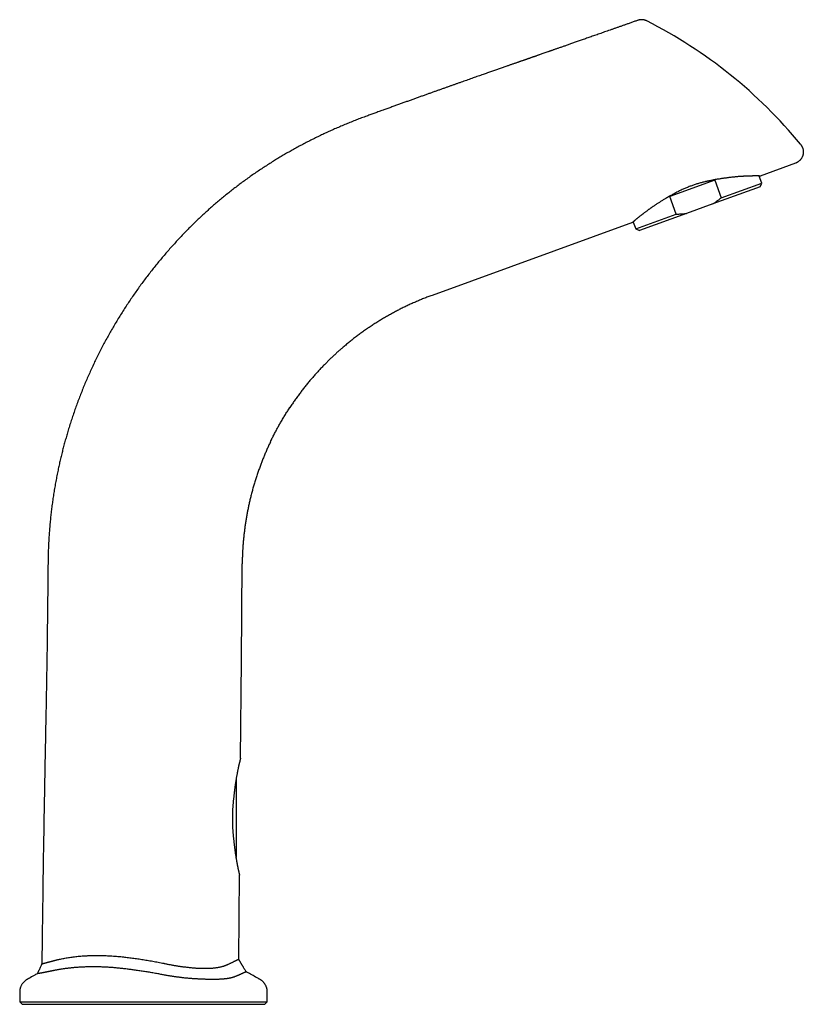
# Model space of a CAD drawing. Header units: millimetres. Extents: x 8 to 822, y 12 to 761.
# Tile 27 of 27: x 659 to 822, y 538 to 743. Entities that reach past the tile are written whole.
import ezdxf

# ---------------------------------------------------------------- set-up
doc = ezdxf.new("R2010")
doc.units = ezdxf.units.MM

msp = doc.modelspace()

# ---------------------------------------------------------------- linework, layer by layer
at = {"color": 7, "linetype": 'Continuous', "lineweight": 30}
for p, q in [((787.14, 742.89), (787.14, 742.89)), ((819.98, 713.16), (812.67, 710.5)), ((803.22, 709.64), (793.87, 706.23)), ((803.22, 709.64), (804.55, 705.97)), ((812.47, 710.47), (812.67, 710.5)), ((812.99, 709.04), (812.47, 710.47)), ((812.63, 708.27), (802.8, 704.7)), ((804.55, 705.97), (812.99, 709.04)), ((812.63, 708.27), (812.99, 709.04)), ((795.2, 702.57), (793.87, 706.23)), ((802.8, 704.7), (797.36, 702.72)), ((786.77, 699.5), (795.2, 702.57)), ((797.36, 702.72), (787.54, 699.14)), ((786.08, 700.82), (744.39, 685.65)), ((786.08, 700.82), (786.25, 700.92)), ((786.25, 700.92), (786.77, 699.5)), ((786.77, 699.5), (787.54, 699.14)), ((714.61, 661.98), (714.81, 662.29)), ((710.76, 655.1), (710.83, 655.25)), ((703.66, 585.06), (703.66, 568.67)), ((702.86, 578.5), (702.86, 574.92)), ((658.62, 538.58), (659.12, 538.08)), ((658.62, 538.58), (710.12, 538.58)), ((659.12, 538.08), (709.62, 538.08)), ((709.62, 538.08), (710.12, 538.58))]:
    msp.add_line(p, q, dxfattribs=at)
at = {"color": 7, "linetype": 'Continuous', "lineweight": 30, "flags": 128}
for points in [[(704.56, 589.33), (704.73, 609.56), (704.91, 629.79)], [(704.19, 547.49), (704.27, 556.22), (704.34, 564.95)]]:
    msp.add_lwpolyline(points, dxfattribs=at)
at = {"color": 7, "linetype": 'Continuous', "lineweight": 30}
for centre, radius, start, end in [((743.77, 653.64), 100, 39.3922, 63.0414), ((703.06, 568.67), 0.6, 343.2903, 0)]:
    msp.add_arc(centre, radius, start, end, dxfattribs=at)
for start_param, end_param in [(1.206076, 1.322124), (1.846796, 1.935516)]:
    msp.add_ellipse((801.13, 700.85), major_axis=(13.11, 4.77), ratio=0.578947, start_param=start_param, end_param=end_param, dxfattribs=at)
for points, knots in [([(787.14, 742.89), (787.02, 742.85), (786.66, 742.72), (786.07, 742.51), (785.39, 742.27), (784.74, 742.04), (784.11, 741.82), (783.49, 741.6), (782.89, 741.39), (782.29, 741.18), (781.71, 740.97), (781.14, 740.77), (780.58, 740.58), (780.03, 740.38), (779.5, 740.19), (778.98, 740.01), (778.47, 739.83), (777.98, 739.66), (777.49, 739.49), (777.01, 739.32), (776.55, 739.16), (776.09, 739), (775.64, 738.84), (775.21, 738.69), (774.79, 738.54), (774.39, 738.4), (773.99, 738.26), (773.61, 738.13), (773.23, 737.99), (772.86, 737.87), (772.51, 737.74), (772.16, 737.62), (771.83, 737.5), (771.51, 737.39), (771.19, 737.28), (770.88, 737.17), (770.58, 737.07), (770.29, 736.97), (770.02, 736.87), (769.75, 736.78), (769.51, 736.69), (769.28, 736.61), (769.06, 736.54), (768.86, 736.46), (768.67, 736.4), (768.4, 736.3), (768.07, 736.19), (767.66, 736.05), (767.27, 735.91), (766.94, 735.79), (766.67, 735.7), (766.45, 735.62), (766.24, 735.55), (766.04, 735.48), (765.83, 735.41), (765.64, 735.34), (765.44, 735.27), (765.25, 735.21), (765.07, 735.14), (764.89, 735.08), (764.73, 735.02), (764.59, 734.97), (764.47, 734.93), (764.38, 734.9), (764.29, 734.87), (764.2, 734.84), (764.1, 734.8), (763.98, 734.76), (763.84, 734.71), (763.68, 734.66), (763.51, 734.6), (763.33, 734.54), (763.15, 734.47), (762.96, 734.41), (762.76, 734.34), (762.55, 734.26), (762.33, 734.19), (762.09, 734.11), (761.85, 734.02), (761.6, 733.93), (761.34, 733.84), (761.08, 733.75), (760.8, 733.66), (760.52, 733.56), (760.23, 733.46), (759.9, 733.34), (759.55, 733.22), (759.17, 733.09), (758.77, 732.95), (758.37, 732.81), (757.98, 732.67), (757.58, 732.53), (757.18, 732.39), (756.77, 732.25), (756.34, 732.1), (755.91, 731.95), (755.46, 731.79), (754.99, 731.62), (754.5, 731.45), (753.99, 731.27), (753.46, 731.09), (752.92, 730.9), (752.37, 730.7), (751.82, 730.51), (751.27, 730.31), (750.71, 730.12), (750.15, 729.92), (749.57, 729.71), (748.99, 729.5), (748.39, 729.29), (747.78, 729.08), (747.16, 728.86), (746.53, 728.63), (745.89, 728.4), (745.24, 728.17), (744.59, 727.94), (743.92, 727.7), (743.25, 727.46), (742.55, 727.21), (741.84, 726.96), (741.12, 726.7), (740.39, 726.44), (739.65, 726.17), (738.91, 725.91), (738.16, 725.64), (737.4, 725.36), (736.62, 725.08), (735.83, 724.79), (735.02, 724.5), (734.19, 724.2), (733.36, 723.9), (732.52, 723.6), (731.66, 723.29), (731.09, 723.08), (730.8, 722.97)], [0, 0, 0, 0, 0.006609, 0.019103, 0.031369, 0.042725, 0.053877, 0.064827, 0.075573, 0.086115, 0.096454, 0.10659, 0.116523, 0.126252, 0.135778, 0.144935, 0.153897, 0.162662, 0.171231, 0.179754, 0.188073, 0.196189, 0.204102, 0.211811, 0.219184, 0.226361, 0.233341, 0.240126, 0.246846, 0.253362, 0.259673, 0.265781, 0.271683, 0.277381, 0.282875, 0.288467, 0.293829, 0.298962, 0.303867, 0.308543, 0.312989, 0.316972, 0.320751, 0.324327, 0.327719, 0.331054, 0.338378, 0.345535, 0.352525, 0.359347, 0.363171, 0.36694, 0.370654, 0.374314, 0.377919, 0.381429, 0.38478, 0.38828, 0.391588, 0.394701, 0.397621, 0.400347, 0.402077, 0.40372, 0.405274, 0.406878, 0.408661, 0.410623, 0.413164, 0.415954, 0.418992, 0.422278, 0.425422, 0.428764, 0.432304, 0.436042, 0.439978, 0.444112, 0.448444, 0.452974, 0.457462, 0.462129, 0.466974, 0.471999, 0.477202, 0.482584, 0.489157, 0.495978, 0.503048, 0.510366, 0.517109, 0.524051, 0.531191, 0.538529, 0.546065, 0.553798, 0.56173, 0.56986, 0.578731, 0.587826, 0.597145, 0.606688, 0.616456, 0.626449, 0.636075, 0.645901, 0.655927, 0.666152, 0.676576, 0.6872, 0.698023, 0.709046, 0.720268, 0.73169, 0.743101, 0.754705, 0.766501, 0.77849, 0.790894, 0.803497, 0.8163, 0.829302, 0.842504, 0.855663, 0.869015, 0.882559, 0.896296, 0.91051, 0.924925, 0.93954, 0.954355, 0.96937, 0.984585, 1, 1, 1, 1]), ([(789.11, 742.77), (789.07, 742.79), (788.98, 742.83), (788.85, 742.88), (788.74, 742.92), (788.63, 742.95), (788.53, 742.98), (788.46, 742.99), (788.39, 743), (788.34, 743.01), (788.29, 743.02), (788.23, 743.03), (788.17, 743.03), (788.09, 743.04), (788.01, 743.04), (787.91, 743.04), (787.8, 743.03), (787.68, 743.02), (787.56, 743), (787.43, 742.97), (787.28, 742.94), (787.19, 742.91), (787.14, 742.89)], [0, 0, 0, 0, 0.0727, 0.140106, 0.201939, 0.257977, 0.308048, 0.34312, 0.374385, 0.401807, 0.425473, 0.450347, 0.483334, 0.521345, 0.564368, 0.612377, 0.66532, 0.723121, 0.785666, 0.852802, 0.92433, 1, 1, 1, 1]), ([(730.8, 722.97), (730.44, 722.84), (729.72, 722.58), (728.65, 722.16), (727.58, 721.74), (726.51, 721.31), (725.45, 720.86), (724.41, 720.41), (723.39, 719.96), (722.4, 719.5), (721.41, 719.04), (720.42, 718.56), (719.44, 718.08), (718.47, 717.58), (717.5, 717.08), (716.53, 716.56), (715.57, 716.03), (714.62, 715.5), (713.69, 714.95), (712.76, 714.41), (711.84, 713.85), (710.9, 713.26), (709.94, 712.65), (708.97, 712.01), (708, 711.37), (707.04, 710.71), (706.09, 710.04), (705.17, 709.37), (704.27, 708.7), (703.4, 708.04), (702.53, 707.37), (701.67, 706.68), (700.83, 705.99), (699.99, 705.29), (699.16, 704.58), (698.33, 703.86), (697.52, 703.14), (696.72, 702.4), (695.94, 701.67), (695.16, 700.93), (694.4, 700.18), (693.9, 699.68), (693.65, 699.43)], [0, 0, 0, 0, 0.025901, 0.051837, 0.077806, 0.103805, 0.129833, 0.155888, 0.180475, 0.205083, 0.229709, 0.25435, 0.279006, 0.303675, 0.328354, 0.353043, 0.377744, 0.402455, 0.426733, 0.451019, 0.47531, 0.499606, 0.525845, 0.552086, 0.578328, 0.604567, 0.630802, 0.657032, 0.681756, 0.706469, 0.73117, 0.755858, 0.780531, 0.805189, 0.829829, 0.854452, 0.879056, 0.903639, 0.927763, 0.951865, 0.975944, 1, 1, 1, 1]), ([(821.06, 717.1), (821.09, 717.06), (821.15, 716.98), (821.23, 716.86), (821.31, 716.73), (821.38, 716.59), (821.45, 716.44), (821.5, 716.29), (821.55, 716.13), (821.59, 715.97), (821.61, 715.8), (821.62, 715.62), (821.63, 715.44), (821.61, 715.26), (821.59, 715.08), (821.55, 714.9), (821.5, 714.73), (821.44, 714.56), (821.36, 714.39), (821.28, 714.24), (821.18, 714.09), (821.08, 713.95), (820.96, 713.82), (820.84, 713.69), (820.71, 713.58), (820.58, 713.47), (820.43, 713.38), (820.28, 713.29), (820.13, 713.22), (820.03, 713.18), (819.98, 713.16)], [0, 0, 0, 0, 0.030471, 0.061819, 0.094023, 0.127055, 0.160881, 0.194831, 0.229454, 0.264692, 0.300479, 0.337488, 0.374911, 0.412656, 0.450631, 0.488735, 0.526869, 0.564933, 0.602825, 0.64045, 0.677714, 0.714529, 0.750815, 0.786499, 0.821513, 0.859187, 0.895919, 0.931656, 0.96636, 1, 1, 1, 1]), ([(805.85, 710.12), (805.75, 710.11), (805.55, 710.08), (805.25, 710.04), (804.94, 710), (804.63, 709.95), (804.29, 709.9), (803.92, 709.84), (803.52, 709.78), (803.12, 709.71), (802.73, 709.64), (802.36, 709.56), (802.01, 709.49), (801.65, 709.41), (801.3, 709.33), (800.94, 709.24), (800.58, 709.15), (800.22, 709.05), (799.86, 708.95), (799.5, 708.84), (799.14, 708.73), (798.78, 708.6), (798.43, 708.48), (798.07, 708.35), (797.71, 708.21), (797.34, 708.05), (796.97, 707.9), (796.6, 707.74), (796.23, 707.57), (795.86, 707.39), (795.5, 707.21), (795.14, 707.02), (794.78, 706.83), (794.43, 706.64), (794.08, 706.44), (793.73, 706.24), (793.39, 706.04), (793.07, 705.85), (792.77, 705.67), (792.49, 705.51), (792.21, 705.34), (791.94, 705.17), (791.77, 705.06), (791.68, 705)], [0, 0, 0, 0, 0.021908, 0.043828, 0.065757, 0.087686, 0.109602, 0.137282, 0.164962, 0.19202, 0.219078, 0.242522, 0.265981, 0.289444, 0.312902, 0.336346, 0.35985, 0.383365, 0.406879, 0.430383, 0.454104, 0.477825, 0.50113, 0.524436, 0.549383, 0.574344, 0.599305, 0.624253, 0.650174, 0.676115, 0.702063, 0.728006, 0.753929, 0.780488, 0.807065, 0.833649, 0.860228, 0.886789, 0.909426, 0.932076, 0.954727, 0.97737, 1, 1, 1, 1]), ([(812.67, 710.5), (812.67, 710.5), (812.66, 710.5), (812.65, 710.5), (812.62, 710.5), (812.59, 710.5), (812.55, 710.5), (812.51, 710.5), (812.45, 710.5), (812.39, 710.5), (812.32, 710.51), (812.26, 710.51), (812.2, 710.51), (812.11, 710.51), (812.01, 710.51), (811.9, 710.51), (811.8, 710.51), (811.7, 710.51), (811.61, 710.51), (811.52, 710.51), (811.42, 710.51), (811.32, 710.51), (811.21, 710.51), (811.1, 710.5), (810.96, 710.5), (810.81, 710.5), (810.63, 710.49), (810.45, 710.49), (810.25, 710.48), (810.06, 710.48), (809.86, 710.47), (809.65, 710.46), (809.46, 710.45), (809.28, 710.44), (809.12, 710.43), (808.96, 710.42), (808.79, 710.41), (808.62, 710.4), (808.45, 710.39), (808.27, 710.38), (808.07, 710.36), (807.83, 710.34), (807.57, 710.32), (807.3, 710.29), (807.02, 710.26), (806.73, 710.23), (806.44, 710.2), (806.15, 710.16), (805.95, 710.14), (805.85, 710.12)], [0, 0, 0, 0, 0.030395, 0.053313, 0.076231, 0.099206, 0.12218, 0.145324, 0.168469, 0.191671, 0.214873, 0.230424, 0.245979, 0.269241, 0.292503, 0.315822, 0.339141, 0.355802, 0.372463, 0.389143, 0.405824, 0.42274, 0.439657, 0.456595, 0.473532, 0.497799, 0.522066, 0.546389, 0.570712, 0.594332, 0.617951, 0.641625, 0.665299, 0.682216, 0.699133, 0.716069, 0.733005, 0.750165, 0.767325, 0.784505, 0.801684, 0.826271, 0.850857, 0.875505, 0.900153, 0.925084, 0.95003, 0.975011, 1, 1, 1, 1]), ([(802.8, 704.7), (802.88, 704.75), (803.03, 704.84), (803.26, 704.99), (803.48, 705.15), (803.7, 705.31), (803.92, 705.47), (804.13, 705.63), (804.35, 705.8), (804.49, 705.92), (804.55, 705.97)], [0, 0, 0, 0, 0.124657, 0.249314, 0.374119, 0.498924, 0.624134, 0.749344, 0.874672, 1, 1, 1, 1]), ([(791.68, 705), (791.6, 704.95), (791.42, 704.84), (791.17, 704.68), (790.91, 704.51), (790.69, 704.36), (790.5, 704.23), (790.33, 704.12), (790.16, 704), (790, 703.89), (789.84, 703.77), (789.68, 703.66), (789.52, 703.55), (789.35, 703.42), (789.15, 703.28), (788.94, 703.13), (788.74, 702.97), (788.57, 702.84), (788.42, 702.73), (788.29, 702.63), (788.17, 702.54), (788.03, 702.43), (787.89, 702.32), (787.73, 702.2), (787.58, 702.08), (787.45, 701.97), (787.34, 701.88), (787.24, 701.8), (787.15, 701.73), (787.04, 701.64), (786.94, 701.55), (786.82, 701.46), (786.72, 701.37), (786.63, 701.29), (786.56, 701.23), (786.5, 701.18), (786.44, 701.13), (786.38, 701.08), (786.32, 701.03), (786.27, 700.98), (786.22, 700.94), (786.18, 700.9), (786.14, 700.87), (786.11, 700.85), (786.1, 700.84), (786.09, 700.83), (786.08, 700.83), (786.08, 700.82), (786.08, 700.82)], [0, 0, 0, 0, 0.024998, 0.049995, 0.075035, 0.100074, 0.117975, 0.135877, 0.153803, 0.17173, 0.189904, 0.208078, 0.226274, 0.244471, 0.270504, 0.296537, 0.322636, 0.348734, 0.366586, 0.384438, 0.40232, 0.420202, 0.445284, 0.470365, 0.495503, 0.52064, 0.538873, 0.557106, 0.575368, 0.593629, 0.61988, 0.646131, 0.672453, 0.698776, 0.717183, 0.73559, 0.754036, 0.772481, 0.797501, 0.822526, 0.847547, 0.872731, 0.897921, 0.923105, 0.942312, 0.961519, 0.980759, 1, 1, 1, 1]), ([(795.2, 702.57), (795.37, 702.57), (795.7, 702.58), (796.12, 702.6), (796.45, 702.62), (796.7, 702.64), (796.95, 702.67), (797.17, 702.69), (797.31, 702.71), (797.36, 702.72)], [0, 0, 0, 0, 0.229969, 0.460111, 0.575475, 0.690839, 0.806315, 0.92179, 1, 1, 1, 1]), ([(693.65, 699.43), (693.37, 699.14), (692.82, 698.58), (692.01, 697.72), (691.2, 696.85), (690.4, 695.97), (689.62, 695.09), (688.85, 694.2), (688.09, 693.3), (687.34, 692.4), (686.59, 691.47), (685.85, 690.54), (685.12, 689.58), (684.39, 688.62), (683.67, 687.64), (682.97, 686.66), (682.27, 685.66), (681.59, 684.66), (680.92, 683.65), (680.26, 682.63), (679.61, 681.6), (678.97, 680.57), (678.35, 679.53), (677.74, 678.49), (677.15, 677.45), (676.57, 676.4), (676, 675.33), (675.44, 674.25), (674.88, 673.16), (674.34, 672.06), (673.82, 670.95), (673.31, 669.83), (672.81, 668.71), (672.32, 667.59), (671.85, 666.45), (671.4, 665.32), (670.96, 664.17), (670.53, 663.03), (670.12, 661.88), (669.72, 660.74), (669.34, 659.6), (668.98, 658.45), (668.64, 657.34), (668.33, 656.27), (668.04, 655.24), (667.76, 654.21), (667.49, 653.17), (667.23, 652.13), (666.99, 651.09), (666.76, 650.05), (666.52, 648.96), (666.3, 647.82), (666.07, 646.63), (665.86, 645.43), (665.67, 644.24), (665.49, 643.05), (665.33, 641.87), (665.19, 640.7), (665.06, 639.52), (664.94, 638.34), (664.83, 637.15), (664.74, 635.96), (664.67, 634.76), (664.61, 633.57), (664.56, 632.38), (664.53, 631.19), (664.52, 630.4), (664.51, 630)], [0, 0, 0, 0, 0.015288, 0.030611, 0.045969, 0.061361, 0.076784, 0.091963, 0.107171, 0.122407, 0.13767, 0.15327, 0.168896, 0.184547, 0.200221, 0.215916, 0.231632, 0.247368, 0.263087, 0.278822, 0.294574, 0.310339, 0.326117, 0.341625, 0.357146, 0.372679, 0.388222, 0.404092, 0.419972, 0.435859, 0.451752, 0.467651, 0.483555, 0.499462, 0.515335, 0.53121, 0.547085, 0.562958, 0.578828, 0.594411, 0.60999, 0.625563, 0.641129, 0.65502, 0.668904, 0.682779, 0.696644, 0.710496, 0.724337, 0.738164, 0.751978, 0.767713, 0.783429, 0.799124, 0.814798, 0.830449, 0.845798, 0.861124, 0.876425, 0.891701, 0.907261, 0.922793, 0.938297, 0.95377, 0.969212, 0.984622, 1, 1, 1, 1]), ([(744.39, 685.65), (744.1, 685.54), (743.51, 685.33), (742.65, 684.99), (741.78, 684.64), (740.93, 684.27), (740.08, 683.89), (739.24, 683.5), (738.41, 683.1), (737.59, 682.69), (736.77, 682.26), (735.94, 681.82), (735.12, 681.36), (734.31, 680.88), (733.5, 680.4), (732.71, 679.9), (731.91, 679.39), (731.13, 678.86), (730.36, 678.33), (729.59, 677.78), (728.84, 677.22), (728.09, 676.65), (727.35, 676.06), (726.62, 675.47), (725.96, 674.91), (725.36, 674.39), (724.82, 673.92), (724.29, 673.43), (723.85, 673.02), (723.49, 672.68), (723.22, 672.42), (722.95, 672.16), (722.68, 671.89), (722.42, 671.63), (722.24, 671.45), (722.15, 671.36)], [0, 0, 0, 0, 0.034865, 0.069785, 0.104758, 0.139778, 0.174842, 0.209319, 0.24383, 0.278371, 0.312938, 0.348233, 0.383547, 0.418875, 0.454213, 0.489557, 0.524902, 0.560244, 0.595578, 0.630901, 0.666208, 0.701494, 0.736755, 0.771988, 0.807187, 0.834265, 0.861319, 0.888347, 0.915347, 0.929478, 0.9436, 0.957714, 0.971819, 0.985914, 1, 1, 1, 1]), ([(722.15, 671.36), (721.95, 671.15), (721.53, 670.73), (720.92, 670.08), (720.32, 669.42), (719.73, 668.75), (719.15, 668.08), (718.58, 667.4), (718.02, 666.71), (717.47, 666.02), (716.93, 665.31), (716.4, 664.58), (715.87, 663.84), (715.35, 663.09), (714.99, 662.56), (714.81, 662.28), (714.79, 662.25)], [0, 0, 0, 0, 0.0755483, 0.1513058, 0.2272651, 0.3034185, 0.3797584, 0.454909, 0.5302244, 0.6056968, 0.6813185, 0.7586293, 0.8360789, 0.9136588, 0.9913605, 1, 1, 1, 1]), ([(710.76, 655.1), (710.83, 655.27), (711.03, 655.68), (711.36, 656.34), (711.74, 657.09), (712.14, 657.82), (712.54, 658.56), (712.97, 659.31), (713.42, 660.08), (713.89, 660.86), (714.35, 661.58), (714.65, 662.05), (714.79, 662.25)], [0, 0, 0, 0, 0.065436, 0.167485, 0.26948, 0.371411, 0.47327, 0.575045, 0.686889, 0.798607, 0.910187, 1, 1, 1, 1]), ([(710.76, 655.11), (710.63, 654.85), (710.39, 654.33), (710.04, 653.56), (709.71, 652.78), (709.38, 652.01), (709.07, 651.22), (708.76, 650.43), (708.46, 649.62), (708.16, 648.78), (707.87, 647.9), (707.59, 647.03), (707.33, 646.15), (707.08, 645.27), (706.84, 644.38), (706.62, 643.52), (706.42, 642.68), (706.24, 641.86), (706.07, 641.04), (705.91, 640.22), (705.77, 639.4), (705.63, 638.58), (705.51, 637.75), (705.4, 636.93), (705.3, 636.11), (705.21, 635.29), (705.13, 634.47), (705.07, 633.68), (705.02, 632.92), (704.98, 632.2), (704.94, 631.41), (704.92, 630.71), (704.91, 630.24), (704.91, 630.08), (704.91, 630.04), (704.91, 630), (704.91, 629.95), (704.91, 629.91), (704.91, 629.87), (704.91, 629.83), (704.91, 629.81), (704.91, 629.79)], [0, 0, 0, 0, 0.0328309, 0.0650529, 0.0972801, 0.1295096, 0.161738, 0.1939623, 0.2261791, 0.2613125, 0.2964292, 0.3315251, 0.366596, 0.401638, 0.4366469, 0.4716188, 0.5036404, 0.5356244, 0.5675677, 0.5994674, 0.6313205, 0.6631239, 0.6948748, 0.7265702, 0.7582072, 0.7897831, 0.8212949, 0.8527399, 0.8803542, 0.9079128, 0.9354138, 0.971624, 0.9875228, 0.9890832, 0.9906434, 0.9922033, 0.9937631, 0.9953226, 0.9968819, 0.9984411, 1, 1, 1, 1]), ([(664.51, 630), (664.49, 627.81), (664.45, 623.41), (664.37, 616.83), (664.28, 610.24), (664.18, 604.12), (664.07, 598.47), (663.97, 593.3), (663.87, 588.12), (663.75, 581.59), (663.61, 573.71), (663.46, 564.47), (663.34, 555.41), (663.26, 549.42), (663.23, 546.51)], [0, 0, 0, 0, 0.078917, 0.157824, 0.236723, 0.31562, 0.377612, 0.439605, 0.501587, 0.563557, 0.674198, 0.784833, 0.89546, 1, 1, 1, 1]), ([(704.56, 589.33), (704.56, 589.33), (704.56, 589.33), (704.55, 589.31), (704.55, 589.29), (704.54, 589.27), (704.54, 589.24), (704.53, 589.21), (704.52, 589.18), (704.51, 589.14), (704.5, 589.1), (704.49, 589.06), (704.48, 589.01), (704.47, 588.96), (704.46, 588.91), (704.44, 588.83), (704.41, 588.72), (704.38, 588.58), (704.35, 588.43), (704.31, 588.26), (704.26, 588.08), (704.22, 587.89), (704.17, 587.69), (704.12, 587.47), (704.07, 587.23), (704.02, 586.98), (703.96, 586.71), (703.91, 586.44), (703.85, 586.15), (703.8, 585.85), (703.74, 585.55), (703.69, 585.27), (703.65, 585.04), (703.62, 584.84), (703.59, 584.65), (703.56, 584.45), (703.53, 584.25), (703.49, 584.04), (703.46, 583.83), (703.43, 583.62), (703.4, 583.41), (703.37, 583.19), (703.34, 582.97), (703.32, 582.75), (703.29, 582.52), (703.26, 582.3), (703.24, 582.07), (703.21, 581.82), (703.18, 581.57), (703.17, 581.39), (703.16, 581.3)], [0, 0, 0, 0, 0.020103, 0.040207, 0.060389, 0.080571, 0.094202, 0.107833, 0.121488, 0.135144, 0.148974, 0.162804, 0.176659, 0.190515, 0.204418, 0.218328, 0.245213, 0.272097, 0.299159, 0.32622, 0.353617, 0.381015, 0.408564, 0.436113, 0.465339, 0.494642, 0.523981, 0.553579, 0.583212, 0.613101, 0.643024, 0.673017, 0.690599, 0.708187, 0.725825, 0.743463, 0.761128, 0.778793, 0.796644, 0.814496, 0.832374, 0.850252, 0.868317, 0.886383, 0.904475, 0.922566, 0.940708, 0.958856, 0.979423, 1, 1, 1, 1]), ([(703.16, 581.3), (703.14, 581.2), (703.12, 580.99), (703.08, 580.67), (703.04, 580.34), (703.01, 580.01), (702.98, 579.67), (702.95, 579.33), (702.93, 578.98), (702.91, 578.63), (702.89, 578.28), (702.88, 577.93), (702.87, 577.58), (702.86, 577.24), (702.86, 576.89), (702.86, 576.54), (702.86, 576.19), (702.87, 575.84), (702.88, 575.49), (702.89, 575.14), (702.91, 574.79), (702.93, 574.46), (702.95, 574.14), (702.97, 573.84), (703, 573.54), (703.03, 573.25), (703.06, 572.96), (703.09, 572.67), (703.12, 572.38), (703.14, 572.19), (703.16, 572.1)], [0, 0, 0, 0, 0.036258, 0.072546, 0.108842, 0.145129, 0.181387, 0.218677, 0.256, 0.293334, 0.330656, 0.367946, 0.404213, 0.440511, 0.47682, 0.513118, 0.549385, 0.586729, 0.624107, 0.661496, 0.698874, 0.736219, 0.768949, 0.801694, 0.834439, 0.86717, 0.90037, 0.933585, 0.9668, 1, 1, 1, 1]), ([(703.16, 572.1), (703.17, 572.01), (703.18, 571.82), (703.21, 571.54), (703.24, 571.26), (703.28, 570.95), (703.32, 570.6), (703.36, 570.29), (703.4, 570.04), (703.42, 569.85), (703.45, 569.66), (703.48, 569.46), (703.51, 569.22), (703.55, 568.97), (703.59, 568.72), (703.63, 568.49), (703.67, 568.26), (703.71, 568.04), (703.75, 567.83), (703.78, 567.64), (703.81, 567.47), (703.84, 567.33), (703.86, 567.19), (703.89, 567.06), (703.92, 566.92), (703.94, 566.79), (703.97, 566.67), (704, 566.52), (704.03, 566.37), (704.07, 566.21), (704.1, 566.05), (704.13, 565.9), (704.16, 565.76), (704.19, 565.63), (704.21, 565.53), (704.24, 565.44), (704.25, 565.35), (704.27, 565.27), (704.29, 565.2), (704.3, 565.13), (704.31, 565.09), (704.32, 565.05), (704.33, 565.02), (704.33, 564.99), (704.34, 564.96), (704.34, 564.95), (704.34, 564.95), (704.34, 564.95)], [0, 0, 0, 0, 0.024001, 0.048001, 0.072056, 0.096111, 0.13049, 0.16491, 0.182368, 0.199827, 0.217308, 0.234789, 0.259841, 0.284892, 0.310014, 0.335135, 0.358852, 0.382569, 0.406349, 0.43013, 0.447126, 0.464123, 0.481145, 0.498167, 0.515506, 0.532845, 0.550213, 0.567582, 0.592631, 0.61768, 0.642831, 0.667982, 0.697279, 0.719435, 0.741591, 0.763831, 0.786071, 0.808577, 0.831083, 0.853684, 0.876284, 0.891481, 0.906686, 0.929948, 0.953237, 0.976605, 1, 1, 1, 1]), ([(663.23, 546.51), (663.23, 546.51), (663.22, 546.51), (663.23, 546.51), (663.24, 546.51), (663.25, 546.51), (663.27, 546.52), (663.3, 546.53), (663.33, 546.53), (663.36, 546.54), (663.39, 546.55), (663.43, 546.56), (663.48, 546.57), (663.53, 546.59), (663.59, 546.6), (663.66, 546.62), (663.73, 546.64), (663.82, 546.66), (663.91, 546.69), (664, 546.71), (664.08, 546.73), (664.16, 546.76), (664.25, 546.78), (664.35, 546.81), (664.46, 546.83), (664.57, 546.86), (664.69, 546.89), (664.81, 546.93), (664.94, 546.96), (665.07, 547), (665.2, 547.03), (665.34, 547.07), (665.49, 547.11), (665.64, 547.15), (665.8, 547.19), (665.95, 547.23), (666.1, 547.27), (666.25, 547.31), (666.36, 547.34), (666.41, 547.35)], [0, 0, 0, 0, 0.009793, 0.042623, 0.075471, 0.103665, 0.131858, 0.1601, 0.188342, 0.212045, 0.235749, 0.259481, 0.283213, 0.312282, 0.34135, 0.370474, 0.399598, 0.433958, 0.468341, 0.492641, 0.516941, 0.541276, 0.56561, 0.592698, 0.619785, 0.646919, 0.674053, 0.70146, 0.728866, 0.756318, 0.78377, 0.811887, 0.840004, 0.868166, 0.896329, 0.92223, 0.948131, 0.974066, 1, 1, 1, 1]), ([(666.41, 547.35), (666.41, 547.35), (666.49, 547.37), (666.65, 547.41), (666.95, 547.47), (667.33, 547.55), (667.8, 547.65), (668.28, 547.73), (668.77, 547.81), (669.26, 547.89), (669.77, 547.95), (670.28, 548.01), (670.8, 548.07), (671.33, 548.12), (671.81, 548.15), (672.25, 548.18), (672.63, 548.2), (673.02, 548.22), (673.42, 548.24), (673.82, 548.25), (674.2, 548.25), (674.54, 548.25), (674.94, 548.25), (675.43, 548.25), (676.02, 548.24), (676.61, 548.21), (677.2, 548.18), (677.81, 548.15), (678.42, 548.1), (679.03, 548.05), (679.62, 548), (680.19, 547.94), (680.72, 547.88), (681.26, 547.81), (681.81, 547.75), (682.36, 547.67), (682.91, 547.6), (683.46, 547.51), (684.02, 547.43), (684.58, 547.34), (685.15, 547.25), (685.72, 547.15), (686.29, 547.05), (686.86, 546.95), (687.44, 546.84), (688.02, 546.73), (688.43, 546.65), (688.65, 546.61), (688.67, 546.6)], [0, 0, 0, 0, 0.000936, 0.014028, 0.027121, 0.053333, 0.079546, 0.105845, 0.132145, 0.158443, 0.184742, 0.210863, 0.236984, 0.263106, 0.289229, 0.307339, 0.325449, 0.343559, 0.362308, 0.381058, 0.399807, 0.413888, 0.427969, 0.453815, 0.479691, 0.505566, 0.531533, 0.557501, 0.583559, 0.609618, 0.635705, 0.658029, 0.680356, 0.702684, 0.725008, 0.747416, 0.769827, 0.792238, 0.814646, 0.837404, 0.860164, 0.882925, 0.905682, 0.928515, 0.951351, 0.974186, 0.997018, 1, 1, 1, 1]), ([(701.72, 546.3), (701.74, 546.31), (701.78, 546.33), (701.87, 546.37), (702.01, 546.43), (702.2, 546.52), (702.43, 546.62), (702.64, 546.72), (702.83, 546.81), (703.02, 546.9), (703.19, 546.99), (703.33, 547.06), (703.45, 547.11), (703.54, 547.16), (703.63, 547.21), (703.71, 547.25), (703.79, 547.29), (703.86, 547.32), (703.92, 547.35), (703.97, 547.38), (704.02, 547.4), (704.05, 547.42), (704.08, 547.44), (704.11, 547.45), (704.14, 547.46), (704.16, 547.48), (704.18, 547.48), (704.19, 547.49), (704.19, 547.49), (704.19, 547.49)], [0, 0, 0, 0, 0.0130267, 0.0260539, 0.0521116, 0.104269, 0.1564466, 0.2087807, 0.2611367, 0.3136507, 0.3661873, 0.4187685, 0.4547752, 0.4907819, 0.5268179, 0.562854, 0.5989498, 0.6350454, 0.671173, 0.7073005, 0.7346767, 0.762053, 0.7894441, 0.8168351, 0.8534186, 0.8900107, 0.9266628, 0.9633231, 1, 1, 1, 1]), ([(705.72, 544.85), (705.69, 544.91), (705.62, 545.02), (705.51, 545.2), (705.4, 545.38), (705.3, 545.55), (705.2, 545.71), (705.12, 545.86), (705.04, 545.99), (704.97, 546.11), (704.91, 546.21), (704.85, 546.31), (704.8, 546.4), (704.76, 546.47), (704.73, 546.53), (704.7, 546.58), (704.68, 546.62), (704.65, 546.66), (704.64, 546.69), (704.63, 546.71), (704.62, 546.72), (704.61, 546.73), (704.6, 546.75), (704.59, 546.78), (704.57, 546.81), (704.54, 546.86), (704.5, 546.93), (704.46, 547.01), (704.4, 547.1), (704.34, 547.22), (704.27, 547.35), (704.22, 547.44), (704.19, 547.49), (704.19, 547.49)], [0, 0, 0, 0, 0.058334, 0.132729, 0.202988, 0.267872, 0.328584, 0.385045, 0.437179, 0.480764, 0.520675, 0.55687, 0.589314, 0.617977, 0.638954, 0.657273, 0.672922, 0.688756, 0.700362, 0.707728, 0.711209, 0.714852, 0.721583, 0.73054, 0.741403, 0.762897, 0.78691, 0.813455, 0.852997, 0.897143, 0.945931, 0.999407, 1, 1, 1, 1]), ([(663.23, 546.51), (663.2, 546.45), (663.13, 546.29), (663.01, 546.03), (662.87, 545.71), (662.71, 545.38), (662.56, 545.03), (662.41, 544.72), (662.32, 544.52), (662.28, 544.44)], [0, 0, 0, 0, 0.08099, 0.227449, 0.382768, 0.543892, 0.710677, 0.882968, 1, 1, 1, 1]), ([(699.82, 543.27), (699.74, 543.27), (699.57, 543.26), (699.32, 543.26), (699.07, 543.26), (698.81, 543.26), (698.55, 543.26), (698.28, 543.26), (698.01, 543.26), (697.74, 543.27), (697.47, 543.27), (697.19, 543.28), (696.91, 543.29), (696.64, 543.3), (696.38, 543.31), (696.13, 543.32), (695.88, 543.33), (695.63, 543.35), (695.38, 543.36), (695.12, 543.38), (694.86, 543.39), (694.58, 543.41), (694.28, 543.43), (693.96, 543.46), (693.63, 543.49), (693.3, 543.52), (692.96, 543.55), (692.61, 543.59), (692.26, 543.63), (691.93, 543.68), (691.61, 543.72), (691.31, 543.76), (691.01, 543.8), (690.7, 543.85), (690.4, 543.89), (690.09, 543.94), (689.78, 543.99), (689.45, 544.04), (689.1, 544.1), (688.74, 544.17), (688.37, 544.24), (687.97, 544.31), (687.55, 544.39), (687.08, 544.48), (686.6, 544.56), (686.1, 544.65), (685.6, 544.74), (685.11, 544.82), (684.61, 544.9), (684.12, 544.97), (683.63, 545.04), (683.15, 545.11), (682.69, 545.18), (682.25, 545.24), (681.83, 545.29), (681.4, 545.35), (680.95, 545.4), (680.5, 545.46), (680.05, 545.51), (679.6, 545.56), (679.15, 545.6), (678.7, 545.65), (678.26, 545.69), (677.83, 545.72), (677.42, 545.75), (677.02, 545.78), (676.63, 545.8), (676.22, 545.83), (675.8, 545.84), (675.38, 545.86), (674.95, 545.87), (674.53, 545.88), (674.11, 545.88), (673.69, 545.88), (673.28, 545.87), (672.88, 545.87), (672.5, 545.85), (672.15, 545.84), (671.82, 545.83), (671.52, 545.81), (671.2, 545.8), (670.89, 545.78), (670.58, 545.76), (670.26, 545.73), (669.95, 545.71), (669.63, 545.68), (669.31, 545.65), (669, 545.62), (668.69, 545.58), (668.38, 545.54), (668.07, 545.51), (667.78, 545.46), (667.49, 545.42), (667.2, 545.38), (666.92, 545.33), (666.65, 545.28), (666.38, 545.23), (666.13, 545.18), (665.89, 545.13), (665.66, 545.09), (665.44, 545.04), (665.23, 545), (665.04, 544.96), (664.87, 544.93), (664.7, 544.89), (664.54, 544.86), (664.37, 544.83), (664.22, 544.8), (664.06, 544.77), (663.91, 544.73), (663.75, 544.7), (663.59, 544.67), (663.44, 544.64), (663.29, 544.61), (663.14, 544.58), (663.01, 544.56), (662.91, 544.54), (662.83, 544.53), (662.74, 544.51), (662.65, 544.5), (662.56, 544.49), (662.49, 544.47), (662.43, 544.46), (662.38, 544.46), (662.34, 544.45), (662.32, 544.45), (662.3, 544.44), (662.28, 544.44), (662.28, 544.44), (662.28, 544.44), (662.28, 544.44)], [0, 0, 0, 0, 0.006547, 0.013095, 0.019652, 0.02621, 0.032781, 0.039351, 0.045931, 0.05251, 0.059003, 0.065496, 0.072003, 0.07851, 0.084038, 0.089567, 0.095103, 0.10064, 0.106262, 0.111884, 0.117514, 0.123144, 0.129907, 0.13667, 0.143455, 0.15024, 0.157452, 0.164665, 0.171903, 0.179142, 0.185305, 0.191468, 0.197644, 0.20382, 0.210133, 0.216446, 0.222771, 0.229097, 0.236741, 0.244386, 0.25205, 0.259713, 0.269221, 0.278731, 0.289205, 0.29968, 0.310161, 0.320642, 0.331147, 0.341651, 0.352163, 0.362676, 0.372248, 0.381821, 0.390871, 0.399922, 0.409895, 0.419869, 0.429852, 0.439835, 0.449843, 0.459851, 0.469866, 0.479881, 0.488999, 0.498118, 0.507167, 0.516216, 0.526184, 0.536153, 0.546128, 0.556103, 0.5661, 0.576097, 0.586101, 0.596105, 0.605213, 0.614322, 0.621953, 0.629586, 0.637648, 0.645709, 0.653776, 0.661843, 0.670352, 0.678862, 0.687377, 0.695892, 0.704459, 0.713026, 0.721598, 0.73017, 0.738381, 0.746592, 0.754806, 0.763021, 0.770837, 0.778654, 0.785763, 0.792873, 0.799995, 0.807117, 0.81317, 0.819223, 0.825285, 0.831348, 0.837507, 0.843665, 0.849835, 0.856005, 0.863418, 0.870831, 0.878266, 0.885701, 0.894458, 0.903216, 0.909081, 0.914948, 0.920814, 0.929673, 0.938532, 0.947423, 0.956313, 0.963535, 0.970758, 0.977981, 0.985236, 0.992493, 0.999748, 1, 1, 1, 1]), ([(688.67, 546.6), (688.78, 546.58), (688.99, 546.53), (689.31, 546.46), (689.63, 546.4), (689.95, 546.33), (690.27, 546.27), (690.6, 546.21), (690.93, 546.16), (691.26, 546.1), (691.59, 546.05), (691.92, 546), (692.25, 545.96), (692.59, 545.91), (692.94, 545.87), (693.31, 545.82), (693.7, 545.78), (694.09, 545.74), (694.45, 545.7), (694.79, 545.67), (695.1, 545.65), (695.41, 545.62), (695.72, 545.61), (696.02, 545.59), (696.32, 545.58), (696.63, 545.57), (696.95, 545.57), (697.27, 545.57), (697.6, 545.57), (697.91, 545.58), (698.18, 545.59), (698.43, 545.61), (698.68, 545.62), (698.92, 545.64), (699.15, 545.67), (699.38, 545.7), (699.61, 545.73), (699.85, 545.77), (700.08, 545.81), (700.32, 545.86), (700.54, 545.91), (700.75, 545.96), (700.96, 546.01), (701.14, 546.07), (701.31, 546.13), (701.46, 546.19), (701.6, 546.25), (701.69, 546.29), (701.73, 546.31)], [0, 0, 0, 0, 0.019867, 0.039737, 0.059603, 0.079649, 0.099699, 0.119746, 0.140074, 0.160407, 0.180734, 0.201271, 0.221813, 0.24235, 0.264692, 0.287034, 0.312096, 0.337167, 0.36223, 0.382616, 0.403007, 0.423393, 0.443992, 0.464595, 0.485194, 0.507026, 0.528857, 0.553333, 0.577815, 0.602291, 0.622188, 0.642089, 0.661987, 0.682089, 0.702195, 0.722297, 0.743887, 0.765477, 0.78968, 0.81389, 0.838094, 0.862703, 0.88732, 0.911929, 0.934274, 0.956618, 0.978309, 1, 1, 1, 1]), ([(662.28, 544.44), (662.05, 544.32), (661.47, 543.99), (660.84, 543.64), (660.4, 543.4), (660.28, 543.33), (660.16, 543.27), (660.05, 543.2), (659.95, 543.14), (659.85, 543.07), (659.73, 542.97), (659.6, 542.86), (659.45, 542.72), (659.31, 542.56), (659.18, 542.4), (659.07, 542.22), (658.97, 542.04), (658.88, 541.86), (658.8, 541.68), (658.74, 541.5), (658.7, 541.32), (658.66, 541.14), (658.64, 540.95), (658.62, 540.79), (658.62, 540.63), (658.62, 540.48), (658.62, 540.33), (658.62, 540.17), (658.62, 540.02), (658.62, 539.86), (658.62, 539.71), (658.62, 539.28), (658.62, 538.9), (658.62, 538.58)], [0, 0, 0, 0, 0.1008045, 0.2622377, 0.2803578, 0.2984778, 0.3164045, 0.3321175, 0.3479895, 0.3640096, 0.3801663, 0.4065927, 0.4332898, 0.4601987, 0.4872574, 0.5144021, 0.5415675, 0.568688, 0.5934544, 0.6180797, 0.6425168, 0.6667206, 0.6906488, 0.714262, 0.7319055, 0.7520847, 0.7722638, 0.792443, 0.8126221, 0.8328013, 0.8529804, 0.8731596, 1, 1, 1, 1]), ([(705.72, 544.85), (705.72, 544.85), (705.72, 544.86), (705.72, 544.85), (705.71, 544.84), (705.69, 544.83), (705.66, 544.82), (705.61, 544.79), (705.56, 544.77), (705.5, 544.74), (705.43, 544.71), (705.36, 544.69), (705.29, 544.66), (705.21, 544.62), (705.13, 544.58), (705.04, 544.54), (704.94, 544.49), (704.83, 544.44), (704.72, 544.39), (704.6, 544.34), (704.48, 544.28), (704.36, 544.23), (704.21, 544.17), (704.05, 544.1), (703.86, 544.02), (703.67, 543.94), (703.49, 543.87), (703.35, 543.81), (703.23, 543.76), (703.1, 543.72), (702.98, 543.68), (702.85, 543.64), (702.73, 543.61), (702.6, 543.58), (702.47, 543.55), (702.33, 543.52), (702.19, 543.49), (702.04, 543.46), (701.87, 543.43), (701.69, 543.41), (701.49, 543.38), (701.28, 543.36), (701.09, 543.34), (700.92, 543.32), (700.77, 543.31), (700.62, 543.3), (700.47, 543.29), (700.31, 543.28), (700.15, 543.28), (699.99, 543.27), (699.87, 543.27), (699.82, 543.27)], [0, 0, 0, 0, 0.000985, 0.031038, 0.061091, 0.091177, 0.121262, 0.151402, 0.181541, 0.211724, 0.241906, 0.265216, 0.288529, 0.314209, 0.339889, 0.365587, 0.391285, 0.417039, 0.442793, 0.46857, 0.494347, 0.517819, 0.541297, 0.572442, 0.603597, 0.634776, 0.665963, 0.682252, 0.69854, 0.714857, 0.731175, 0.745043, 0.758911, 0.7728, 0.786689, 0.800799, 0.814909, 0.829045, 0.843181, 0.860167, 0.877153, 0.894191, 0.91123, 0.922285, 0.93334, 0.94441, 0.955481, 0.966602, 0.977723, 0.988862, 1, 1, 1, 1]), ([(710.12, 538.58), (710.12, 539.1), (710.12, 539.69), (710.12, 540.33), (710.12, 540.51), (710.12, 540.67), (710.12, 540.84), (710.1, 540.99), (710.08, 541.15), (710.05, 541.31), (710, 541.48), (709.95, 541.66), (709.88, 541.84), (709.79, 542.01), (709.7, 542.18), (709.6, 542.34), (709.49, 542.49), (709.38, 542.63), (709.26, 542.76), (709.13, 542.88), (709.01, 542.97), (708.92, 543.05), (708.84, 543.11), (708.76, 543.16), (708.67, 543.21), (708.59, 543.26), (708.5, 543.31), (708.4, 543.37), (708.13, 543.52), (707.54, 543.85), (706.68, 544.32), (706.02, 544.69), (705.72, 544.85)], [0, 0, 0, 0, 0.185009, 0.205775, 0.226542, 0.246645, 0.264718, 0.283015, 0.301515, 0.320196, 0.342186, 0.364348, 0.386641, 0.40902, 0.431441, 0.453858, 0.474951, 0.495962, 0.516855, 0.537594, 0.558146, 0.569703, 0.581185, 0.592585, 0.603898, 0.61512, 0.627827, 0.640777, 0.653728, 0.735132, 0.880496, 1, 1, 1, 1])]:
    msp.add_open_spline(points, degree=3, knots=knots, dxfattribs=at)

doc.saveas('drawing.dxf')
